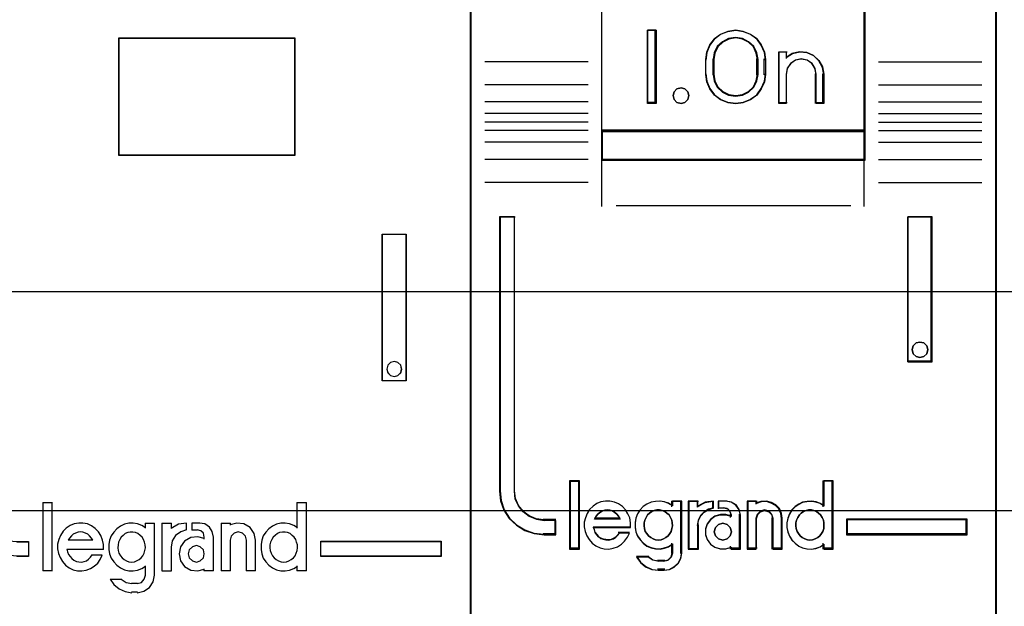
# Model space of a CAD drawing. Extents: x -631805 to -376315, y -40155 to 84873.
# Tile 110 of 256: x -614167 to -613830, y -31597 to -31396. Entities that reach past the tile are written whole.
import ezdxf

# ---------------------------------------------------------------- set-up
doc = ezdxf.new("R2010")
doc.units = 0
doc.header["$MEASUREMENT"] = 0
doc.layers.get('0').update_dxf_attribs({"color": 252})
doc.layers.add('30', color=7, linetype='Continuous')
doc.layers.add('45', color=8, linetype='Continuous')

# ---------------------------------------------------------------- blocks, each defined once
blk = doc.blocks.new('*U1038')
at = {"layer": '30', "color": 7}
blk.add_lwpolyline([(499.9802, -142.47767), (844.087401, -142.47767), (844.087401, -178.455247), (499.9802, -178.455247), (499.9802, -142.47767)], close=True, dxfattribs=at)
for points in [[(499.9802, -142.47767), (844.087401, -142.47767), (844.087401, -178.455247), (499.9802, -178.455247), (499.9802, -142.47767)], [(499.9802, -149.974543), (844.087401, -149.974543), (844.087401, -170.958374), (499.9802, -170.958374), (499.9802, -149.974543)]]:
    blk.add_lwpolyline(points, dxfattribs=at)
blk = doc.blocks.new('*U1040')
at = {"layer": '45', "color": 7}
for points in [[(590.990286, -118.986054), (609.012033, -118.986054), (609.012033, -118.986054), (609.012033, -202.015715), (609.012033, -202.015715), (590.990286, -202.015715), (590.990286, -202.015715), (590.990286, -118.986054), (590.990286, -118.986054)], [(596.986931, -162.28308), (603.002133, -162.28308), (603.002133, -166.300303), (596.986931, -166.300303), (596.986931, -162.28308)], [(596.992233, -162.288376), (602.996831, -162.288376), (602.996831, -166.295006), (596.992233, -166.295006), (596.992233, -162.288376)], [(591.989727, -168.996105), (592.493408, -168.996105), (592.493408, -178.507793), (592.522692, -178.765023), (592.628113, -179.004715), (592.780389, -179.215177), (592.991232, -179.367177), (593.231359, -179.472407), (593.489056, -179.501638), (593.893172, -179.501638), (593.893172, -180.004407), (593.489056, -180.004407), (593.161078, -179.963484), (592.838956, -179.858253), (592.557832, -179.671177), (592.311849, -179.425638), (592.136146, -179.139177), (592.030724, -178.835177), (591.989727, -178.507793), (591.989727, -168.996105)], [(605.995154, -168.990809), (606.806371, -168.990809), (606.806371, -168.990809), (606.806371, -174.006379), (606.806371, -174.006379), (605.995154, -174.006379), (605.995154, -174.006379), (605.995154, -168.990809), (605.995154, -168.990809)], [(606.000456, -168.996105), (606.798418, -168.996105), (606.798418, -174.001082), (606.000456, -174.001082), (606.000456, -168.996105)], [(606.652611, -173.602538), (606.623293, -173.473149), (606.523614, -173.384929), (606.406345, -173.349641), (606.277349, -173.384929), (606.183533, -173.473149), (606.154216, -173.602538), (606.183533, -173.726046), (606.277349, -173.820147), (606.406345, -173.855435), (606.523614, -173.820147), (606.623293, -173.726046), (606.652611, -173.602538)], [(597.421384, -180.203017), (597.516355, -180.191162), (597.593518, -180.161525), (597.676618, -180.120032), (597.747845, -180.054829), (597.807202, -179.983699), (597.848752, -179.900714), (597.87843, -179.811801), (597.896237, -179.711034), (597.890301, -179.616193), (597.866558, -179.521353), (597.830945, -179.43244), (597.783459, -179.355383), (597.718167, -179.29018), (597.635068, -179.230905), (597.551969, -179.19534), (597.462934, -179.183485), (597.373899, -179.183485), (597.2908, -179.19534), (597.201765, -179.230905), (597.130537, -179.29018), (597.065245, -179.355383), (597.01776, -179.43244), (596.97621, -179.521353), (596.958403, -179.616193), (596.952468, -179.711034), (596.964339, -179.811801), (596.988082, -179.900714), (597.041503, -179.983699), (597.094923, -180.054829), (597.172087, -180.120032), (597.243315, -180.161525), (597.33235, -180.191162), (597.421384, -180.203017)], [(602.626324, -180.203017), (602.715419, -180.191162), (602.798574, -180.161525), (602.881729, -180.120032), (602.953005, -180.054829), (603.012402, -179.983699), (603.04804, -179.900714), (603.083678, -179.811801), (603.089617, -179.711034), (603.089617, -179.616193), (603.065859, -179.521353), (603.03616, -179.43244), (602.976764, -179.355383), (602.911428, -179.29018), (602.840152, -179.230905), (602.756996, -179.19534), (602.667901, -179.183485), (602.578806, -179.183485), (602.483772, -179.19534), (602.406556, -179.230905), (602.32934, -179.29018), (602.264004, -179.355383), (602.216487, -179.43244), (602.174909, -179.521353), (602.151151, -179.616193), (602.151151, -179.711034), (602.15709, -179.811801), (602.192728, -179.900714), (602.234306, -179.983699), (602.299642, -180.054829), (602.364978, -180.120032), (602.448134, -180.161525), (602.537229, -180.191162), (602.626324, -180.203017)], [(599.908374, -179.920991), (599.878405, -179.782978), (599.77052, -179.680968), (599.638659, -179.638964), (599.500805, -179.680968), (599.39292, -179.782978), (599.356958, -179.920991), (599.39292, -180.059004), (599.500805, -180.161013), (599.638659, -180.203017), (599.77052, -180.161013), (599.878405, -180.059004), (599.908374, -179.920991)]]:
    blk.add_lwpolyline(points, close=True, dxfattribs=at)
at = {"layer": '45', "color": 59}
blk.add_lwpolyline([(590.995589, -118.99135), (609.00408, -118.99135), (609.00408, -202.010419), (590.995589, -202.010419), (590.995589, -118.99135)], close=True, dxfattribs=at)
at = {"layer": '45', "color": 1}
blk.add_lwpolyline([(593.492106, -179.506451), (593.898474, -179.506451), (593.898474, -179.506451), (593.898474, -180.009703), (593.898474, -180.009703), (593.492106, -180.009703)], dxfattribs=at)
at = {"layer": '45', "color": 255}
blk.add_lwpolyline([(606.657913, -173.602538), (606.627972, -173.470439), (606.526172, -173.380372), (606.406407, -173.344345), (606.274666, -173.380372), (606.178855, -173.470439), (606.148914, -173.602538), (606.178855, -173.728632), (606.274666, -173.824704), (606.406407, -173.860731), (606.526172, -173.824704), (606.627972, -173.728632), (606.657913, -173.602538)], close=True, dxfattribs=at)
at = {"layer": '45', "color": 7}
for points in [[(594.388915, -178.166601), (594.388915, -180.504905)], [(594.388915, -178.166601), (594.712342, -178.166601)], [(594.699087, -178.166601), (594.699087, -180.504905)], [(603.076362, -178.166601), (603.076362, -179.037837)], [(603.076362, -178.166601), (603.405091, -178.166601)], [(603.391836, -178.166601), (603.391836, -180.504905)], [(596.456724, -179.769047), (596.456724, -179.604215), (596.42131, -179.451156), (596.368189, -179.298098), (596.285557, -179.168587), (596.179315, -179.056736), (596.049465, -178.962547), (595.913712, -178.897791), (595.754349, -178.868357), (595.612694, -178.868357), (595.453332, -178.897791), (595.317578, -178.95666), (595.187728, -179.044963), (595.081486, -179.150926), (594.992952, -179.292211), (594.928026, -179.433496), (594.892612, -179.592441), (594.892612, -179.751386), (594.922124, -179.904445), (594.975245, -180.051616), (595.057877, -180.187014), (595.164118, -180.304751), (595.288067, -180.398941), (595.42382, -180.463697), (595.571378, -180.499018), (595.724838, -180.504905), (595.872395, -180.481357), (596.014051, -180.422489), (596.143902, -180.34596), (596.261948, -180.239996), (596.350482, -180.110485), (596.415408, -179.963313)], [(597.896237, -179.027302), (597.766111, -178.950773), (597.618241, -178.891904), (597.476285, -178.868357), (597.328415, -178.874244), (597.180544, -178.909565), (597.044504, -178.97432), (596.914378, -179.062623), (596.813826, -179.174474), (596.725104, -179.303985), (596.665956, -179.451156), (596.642296, -179.604215), (596.642296, -179.769047), (596.665956, -179.922105), (596.725104, -180.069277), (596.813826, -180.198788), (596.914378, -180.310638), (597.044504, -180.398941), (597.180544, -180.463697), (597.328415, -180.499018), (597.476285, -180.504905), (597.618241, -180.481357), (597.766111, -180.422489), (597.896237, -180.34596)], [(597.880331, -178.868357), (597.880331, -179.037837)], [(597.880331, -178.868357), (598.206408, -178.868357)], [(598.190502, -178.868357), (598.190502, -180.669089)], [(598.460908, -178.868357), (598.460908, -180.504905)], [(598.460908, -178.868357), (598.789636, -178.868357)], [(599.303937, -178.868357), (599.022174, -178.912227), (598.776381, -179.056374)], [(598.776381, -178.868357), (598.776381, -179.056374)], [(599.303937, -179.101393), (599.100109, -179.167302), (598.926255, -179.29912), (598.812351, -179.478872), (598.776381, -179.694575)], [(599.290682, -178.868357), (599.290682, -179.114633)], [(599.484208, -178.868357), (599.484208, -179.114633)], [(599.754613, -178.868357), (599.484208, -178.868357)], [(599.484208, -179.101393), (599.680384, -179.101393)], [(599.908374, -179.347669), (599.877445, -179.218374), (599.790844, -179.132177), (599.667129, -179.101393)], [(600.223847, -179.347669), (600.181629, -179.155944), (600.085131, -179.006159), (599.928323, -178.898314), (599.741358, -178.868357)], [(600.4863, -178.868357), (600.4863, -180.504905)], [(600.4863, -178.868357), (600.801773, -178.868357)], [(601.658058, -179.458891), (601.610412, -179.220291), (601.473429, -179.023447), (601.264978, -178.898182), (601.020792, -178.868357), (600.788518, -178.933972)], [(600.788518, -178.868357), (600.788518, -178.945153)], [(603.089617, -179.027302), (602.971457, -178.950773), (602.823756, -178.891904), (602.676056, -178.868357), (602.522447, -178.874244), (602.374747, -178.909565), (602.238862, -178.97432), (602.114793, -179.062623), (602.008449, -179.174474), (601.925737, -179.303985), (601.872564, -179.451156), (601.848932, -179.604215), (601.848932, -179.769047), (601.872564, -179.922105), (601.925737, -180.069277), (602.008449, -180.198788), (602.114793, -180.310638), (602.238862, -180.398941), (602.374747, -180.463697), (602.522447, -180.499018), (602.676056, -180.504905), (602.823756, -180.481357), (602.971457, -180.422489), (603.089617, -180.34596)], [(596.093532, -179.458891), (596.051943, -179.38587), (595.986588, -179.306764), (595.921233, -179.251998), (595.849937, -179.209403), (595.754876, -179.185063), (595.677639, -179.172892), (595.59446, -179.185063), (595.50534, -179.209403), (595.428103, -179.251998), (595.362748, -179.306764), (595.297394, -179.38587), (595.255804, -179.458891)], [(595.255804, -179.44565), (596.093532, -179.44565)], [(599.908374, -179.399455), (599.682578, -179.334429), (599.444899, -179.363986), (599.230988, -179.488128), (599.094322, -179.683207), (599.046787, -179.919667), (599.094322, -180.156127), (599.230988, -180.351206), (599.444899, -180.475347), (599.682578, -180.504905), (599.908374, -180.439878)], [(599.895118, -179.334429), (599.895118, -179.413873)], [(600.210592, -179.334429), (600.210592, -180.504905)], [(601.353188, -179.458891), (601.311139, -179.318934), (601.215024, -179.215488), (601.070853, -179.172892), (600.932689, -179.215488), (600.830568, -179.318934), (600.788518, -179.458891)], [(600.788518, -179.44565), (600.788518, -180.504905)], [(601.339933, -179.44565), (601.339933, -180.504905)], [(601.642151, -179.44565), (601.642151, -180.504905)], [(595.208086, -179.760779), (596.456724, -179.760779)], [(595.208086, -179.760779), (595.225898, -179.85165), (595.267462, -179.942521), (595.314962, -180.015217), (595.380276, -180.081856), (595.451527, -180.136379), (595.534653, -180.178785), (595.61778, -180.190901), (595.706844, -180.203017), (595.795908, -180.184843), (595.879034, -180.154553), (595.950285, -180.10003), (596.015599, -180.033392), (596.074975, -179.960695)], [(598.460908, -180.504905), (598.789636, -180.504905), (598.789636, -179.681335)], [(596.061719, -179.954093), (596.414307, -179.954093)], [(597.880331, -180.335424), (597.880331, -180.669089)], [(599.895118, -180.428109), (599.895118, -180.504905)], [(603.076362, -180.335424), (603.076362, -180.504905)], [(594.388915, -180.491664), (594.712342, -180.491664)], [(596.687364, -180.785607), (596.812626, -180.972181), (596.991571, -181.122643), (597.20034, -181.21292), (597.427003, -181.249031)], [(596.687364, -180.785607), (597.082369, -180.785607)], [(597.069113, -180.785607), (597.238959, -180.899592), (597.427003, -180.931255)], [(597.607274, -181.249031), (597.840936, -181.201097), (598.032659, -181.075271), (598.164469, -180.877543), (598.206408, -180.655849)], [(597.607274, -180.931255), (597.754829, -180.900654), (597.8532, -180.790492), (597.896237, -180.655849)], [(599.895118, -180.491664), (600.223847, -180.491664)], [(600.4863, -180.491664), (600.801773, -180.491664)], [(601.339933, -180.491664), (601.658058, -180.491664)], [(603.076362, -180.491664), (603.405091, -180.491664)], [(597.413748, -180.918014), (597.620529, -180.918014)], [(597.620529, -181.23579), (597.413748, -181.23579)]]:
    blk.add_lwpolyline(points, dxfattribs=at)
at = {"layer": '45', "color": 1}
for points in [[(603.890231, -179.493317), (608.004639, -179.493317), (608.004639, -179.493317), (608.004639, -180.009703), (608.004639, -180.009703), (603.890231, -180.009703), (603.890231, -180.009703), (603.890231, -179.493317), (603.890231, -179.493317)], [(603.895533, -179.498613), (607.999337, -179.498613), (607.999337, -180.004407), (603.895533, -180.004407), (603.895533, -179.498613)]]:
    blk.add_lwpolyline(points, close=True, dxfattribs=at)
blk = doc.blocks.new('*U1041')
at = {"layer": '45', "color": 7}
for points in [[(626.994014, -119.158183), (609.006731, -119.158183), (609.006731, -200.929979), (626.994014, -200.929979), (626.994014, -119.158183)], [(626.975457, -119.179368), (609.025288, -119.179368), (609.025288, -200.908794), (626.975457, -200.908794), (626.975457, -119.179368)], [(613.492285, -165.482028), (622.508461, -165.482028), (622.508461, -161.006678), (613.492285, -161.006678), (613.492285, -165.482028)], [(615.355964, -162.020914), (615.355964, -164.528699), (615.059048, -164.528699), (615.059048, -162.020914), (615.355964, -162.020914)], [(619.059543, -162.767677), (619.099227, -163.018456), (619.099227, -163.531158), (619.059543, -163.781937), (618.951827, -164.027142), (618.798757, -164.238911), (618.588995, -164.389378), (618.339548, -164.489689), (618.078762, -164.528699), (617.812307, -164.489689), (617.56286, -164.389378), (617.358767, -164.238911), (617.200028, -164.027142), (617.092312, -163.781937), (617.052627, -163.531158), (617.052627, -163.018456), (617.092312, -162.767677), (617.200028, -162.522471), (617.358767, -162.310703), (617.56286, -162.160236), (617.812307, -162.059924), (618.078762, -162.020914), (618.339548, -162.059924), (618.588995, -162.160236), (618.798757, -162.310703), (618.951827, -162.522471), (619.059543, -162.767677)], [(618.842077, -163.530832), (618.842077, -163.016429), (618.802134, -162.792776), (618.699424, -162.580306), (618.522533, -162.412566), (618.311406, -162.30633), (618.077455, -162.267191), (617.837797, -162.30633), (617.62667, -162.412566), (617.44978, -162.580306), (617.34707, -162.792776), (617.307127, -163.016429), (617.307127, -163.530832), (617.34707, -163.754485), (617.44978, -163.966955), (617.62667, -164.134695), (617.837797, -164.24093), (618.077455, -164.274478), (618.311406, -164.24093), (618.522533, -164.134695), (618.699424, -163.966955), (618.802134, -163.754485), (618.842077, -163.530832)], [(620.020054, -162.815902), (620.271124, -162.759744), (620.510781, -162.782207), (620.744733, -162.883291), (620.927329, -163.057378), (621.052864, -163.276392), (621.092807, -163.523484), (621.092807, -164.528699), (620.830325, -164.528699), (620.830325, -163.523484), (620.790382, -163.321317), (620.687671, -163.158461), (620.522194, -163.046147), (620.316773, -163.006837), (620.122764, -163.046147), (619.962992, -163.158461), (619.843164, -163.321317), (619.808927, -163.523484), (619.808927, -164.528699), (619.557857, -164.528699), (619.557857, -162.759744), (619.808927, -162.759744), (619.808927, -162.950679), (620.020054, -162.815902)], [(616.441298, -164.124535), (616.477352, -164.255294), (616.441298, -164.386053), (616.345154, -164.487094), (616.212956, -164.528699), (616.068739, -164.487094), (615.978604, -164.386053), (615.936541, -164.255294), (615.978604, -164.124535), (616.068739, -164.023494), (616.212956, -163.993776), (616.345154, -164.023494), (616.441298, -164.124535)], [(622.508461, -165.439658), (613.492285, -165.439658), (613.492285, -166.467135), (622.508461, -166.467135), (622.508461, -165.439658)], [(611.933476, -179.268225), (611.933476, -178.778737), (611.531009, -178.778737), (611.258919, -178.740238), (611.020841, -178.63574), (610.811105, -178.487243), (610.646717, -178.283748), (610.539015, -178.041754), (610.510672, -177.77776), (610.510672, -168.394978), (610.006172, -168.394978), (610.006172, -177.77776), (610.040183, -178.113252), (610.147885, -178.432245), (610.329279, -178.712738), (610.578694, -178.943733), (610.86779, -179.119729), (611.185228, -179.229726), (611.531009, -179.268225), (611.933476, -179.268225)], [(623.961229, -168.394978), (623.961229, -173.360233), (624.801607, -173.360233), (624.801607, -168.394978), (623.961229, -168.394978)], [(624.614396, -172.809774), (624.650498, -172.939886), (624.614396, -173.081826), (624.518125, -173.170539), (624.379735, -173.211938), (624.247362, -173.170539), (624.15109, -173.081826), (624.114989, -172.939886), (624.15109, -172.809774), (624.247362, -172.709233), (624.379735, -172.679663), (624.518125, -172.709233), (624.614396, -172.809774)], [(612.720833, -179.742242), (612.720833, -177.448956), (612.413313, -177.448956), (612.413313, -179.742242), (612.720833, -179.742242)], [(625.994574, -178.738598), (621.86691, -178.738598), (621.86691, -179.268225), (625.994574, -179.268225), (625.994574, -178.738598)]]:
    blk.add_lwpolyline(points, close=True, dxfattribs=at)
at = {"layer": '45', "color": 139}
for points in [[(626.994014, -119.158183), (609.006731, -119.158183), (609.006731, -200.929979), (626.994014, -200.929979), (626.994014, -119.158183)], [(616.477352, -164.255294), (616.441298, -164.124535), (616.345154, -164.023494), (616.212956, -163.993776), (616.068739, -164.023494), (615.978604, -164.124535), (615.936541, -164.255294), (615.978604, -164.386053), (616.068739, -164.487094), (616.212956, -164.528699), (616.345154, -164.487094), (616.441298, -164.386053), (616.477352, -164.255294)], [(624.650498, -172.939886), (624.614396, -172.809774), (624.518125, -172.709233), (624.379735, -172.679663), (624.247362, -172.709233), (624.15109, -172.809774), (624.114989, -172.939886), (624.15109, -173.081826), (624.247362, -173.170539), (624.379735, -173.211938), (624.518125, -173.170539), (624.614396, -173.081826), (624.650498, -172.939886)], [(615.428378, -179.453595), (615.526829, -179.442183), (615.613698, -179.413653), (615.694776, -179.368006), (615.764271, -179.310947), (615.827975, -179.231064), (615.868513, -179.156887), (615.89747, -179.059886), (615.920635, -178.962885), (615.909052, -178.865884), (615.891678, -178.768883), (615.85114, -178.683294), (615.799018, -178.592), (615.729523, -178.529234), (615.654237, -178.477881), (615.567368, -178.437939), (615.474708, -178.420822), (615.387839, -178.420822), (615.289388, -178.437939), (615.214102, -178.477881), (615.133024, -178.529234), (615.063529, -178.592), (615.017199, -178.683294), (614.97666, -178.768883), (614.947704, -178.865884), (614.947704, -178.962885), (614.959287, -179.059886), (614.988243, -179.156887), (615.034573, -179.231064), (615.092485, -179.310947), (615.173563, -179.368006), (615.254641, -179.413653), (615.341509, -179.442183), (615.428378, -179.453595)], [(620.616946, -179.453595), (620.7097, -179.442183), (620.796657, -179.413653), (620.883615, -179.368006), (620.95318, -179.310947), (621.011152, -179.231064), (621.063326, -179.156887), (621.092312, -179.059886), (621.098109, -178.962885), (621.098109, -178.865884), (621.080718, -178.768883), (621.040138, -178.683294), (620.982166, -178.592), (620.9126, -178.529234), (620.843035, -178.477881), (620.756077, -178.437939), (620.66912, -178.420822), (620.570569, -178.420822), (620.483612, -178.437939), (620.396654, -178.477881), (620.315494, -178.529234), (620.257523, -178.592), (620.199551, -178.683294), (620.158971, -178.768883), (620.135783, -178.865884), (620.135783, -178.962885), (620.147377, -179.059886), (620.176363, -179.156887), (620.228537, -179.231064), (620.286509, -179.310947), (620.356074, -179.368006), (620.443032, -179.413653), (620.529989, -179.442183), (620.616946, -179.453595)], [(617.932771, -179.164948), (617.890923, -179.02357), (617.783312, -178.917536), (617.639832, -178.876301), (617.496351, -178.917536), (617.388741, -179.02357), (617.346892, -179.164948), (617.388741, -179.306326), (617.496351, -179.41236), (617.639832, -179.453595), (617.783312, -179.41236), (617.890923, -179.306326), (617.932771, -179.164948)]]:
    blk.add_lwpolyline(points, close=True, dxfattribs=at)
for points in [[(613.492285, -155.318482), (613.492285, -166.467135)], [(622.466044, -155.318482), (622.466044, -166.467135)], [(615.355964, -162.020914), (615.059048, -162.020914)], [(615.059048, -162.020914), (615.059048, -164.528699)], [(615.313547, -162.020914), (615.313547, -164.528699)], [(619.099227, -163.043095), (619.059543, -162.786122), (618.951827, -162.53486), (618.798757, -162.317861), (618.588995, -162.163677), (618.339548, -162.060888), (618.078762, -162.020914), (617.812307, -162.060888), (617.56286, -162.163677), (617.358767, -162.317861), (617.200028, -162.53486), (617.092312, -162.786122), (617.052627, -163.043095)], [(618.842077, -163.043095), (618.802134, -162.811482), (618.699424, -162.591449), (618.522533, -162.41774), (618.311406, -162.307723), (618.077455, -162.267191), (617.837797, -162.307723), (617.62667, -162.41774), (617.44978, -162.591449), (617.34707, -162.811482), (617.307127, -163.043095)], [(619.557857, -162.759744), (619.841518, -162.759744)], [(619.557857, -162.759744), (619.557857, -164.528699)], [(619.801752, -162.759744), (619.801752, -162.987484)], [(621.092807, -163.546241), (621.052641, -163.291786), (620.926404, -163.066247), (620.742788, -162.886972), (620.507529, -162.782877), (620.266532, -162.759744), (620.014059, -162.817575), (619.801752, -162.956369)], [(613.033656, -163.096058), (609.505126, -163.096058)], [(617.052627, -163.546241), (617.052627, -163.003373)], [(617.307127, -163.546241), (617.307127, -163.003373)], [(618.802311, -163.546241), (618.802311, -163.003373)], [(619.056811, -163.546241), (619.056811, -163.003373)], [(620.835656, -163.546241), (620.795224, -163.333814), (620.691256, -163.162693), (620.523752, -163.044678), (620.315816, -163.003373), (620.119432, -163.044678), (619.957704, -163.162693), (619.836408, -163.333814), (619.801752, -163.546241)], [(622.96709, -163.096058), (626.49562, -163.096058)], [(617.052627, -163.506519), (617.092312, -163.763492), (617.200028, -164.014754), (617.358767, -164.231753), (617.56286, -164.385937), (617.812307, -164.488726), (618.078762, -164.528699), (618.339548, -164.488726), (618.588995, -164.385937), (618.798757, -164.231753), (618.951827, -164.014754), (619.059543, -163.763492), (619.099227, -163.506519)], [(617.307127, -163.506519), (617.34707, -163.737484), (617.44978, -163.956901), (617.62667, -164.130125), (617.837797, -164.239834), (618.077455, -164.274478), (618.311406, -164.239834), (618.522533, -164.130125), (618.699424, -163.956901), (618.802134, -163.737484), (618.842077, -163.506519)], [(619.801752, -163.506519), (619.801752, -164.528699)], [(620.795891, -163.506519), (620.795891, -164.528699)], [(621.05039, -163.506519), (621.05039, -164.528699)], [(613.033656, -163.885202), (609.505126, -163.885202)], [(622.96709, -163.885202), (626.49562, -163.885202)], [(613.033656, -164.47044), (609.505126, -164.47044)], [(615.355964, -164.486329), (615.059048, -164.486329)], [(619.557857, -164.486329), (619.841518, -164.486329)], [(620.795891, -164.486329), (621.092807, -164.486329)], [(622.96709, -164.47044), (626.49562, -164.47044)], [(613.033656, -164.870309), (609.505126, -164.870309)], [(622.96709, -164.870309), (626.49562, -164.870309)], [(613.033656, -165.1669), (609.505126, -165.1669)], [(622.96709, -165.1669), (626.49562, -165.1669)], [(613.033656, -165.450251), (609.505126, -165.450251)], [(613.492285, -165.439658), (622.508461, -165.439658)], [(622.96709, -165.450251), (626.49562, -165.450251)], [(613.033656, -165.852767), (609.505126, -165.852767)], [(622.96709, -165.852767), (626.49562, -165.852767)], [(613.033656, -166.443302), (609.505126, -166.443302)], [(613.492285, -166.427413), (622.508461, -166.427413)], [(613.492285, -166.427413), (613.492285, -168.050721)], [(622.466044, -166.427413), (622.466044, -168.050721)], [(622.96709, -166.443302), (626.49562, -166.443302)], [(613.033656, -167.22715), (609.505126, -167.22715)], [(622.96709, -167.22715), (626.49562, -167.22715)], [(613.988029, -168.010998), (622.012717, -168.010998)], [(610.006172, -168.394978), (610.006172, -177.782621)], [(610.006172, -168.394978), (610.541681, -168.394978)], [(610.499265, -168.394978), (610.499265, -177.782621)], [(623.961229, -173.360233), (623.961229, -168.394978)], [(623.961229, -168.394978), (624.801607, -168.394978)], [(624.759191, -173.360233), (624.759191, -168.394978)], [(623.961229, -173.320511), (624.801607, -173.320511)], [(612.394756, -177.430419), (612.394756, -179.760779)], [(612.394756, -177.430419), (612.739391, -177.430419)], [(612.699625, -177.430419), (612.699625, -179.760779)], [(621.055692, -177.430419), (621.055692, -178.314896)], [(621.055692, -177.430419), (621.40828, -177.430419)], [(621.368515, -177.430419), (621.368515, -179.760779)], [(610.006172, -177.742899), (610.040409, -178.086238), (610.148825, -178.412692), (610.331422, -178.699746), (610.582492, -178.936143), (610.873504, -179.116255), (611.193048, -179.228826), (611.541122, -179.268225)], [(610.499265, -177.742899), (610.528205, -178.016675), (610.638179, -178.267637), (610.806034, -178.478673), (611.020193, -178.632673), (611.263293, -178.741042), (611.541122, -178.780968)], [(614.483773, -179.019915), (614.483773, -178.85715), (614.45526, -178.694384), (614.392531, -178.554069), (614.306992, -178.419367), (614.204346, -178.307115), (614.067484, -178.2117), (613.930622, -178.155574), (613.776652, -178.116286), (613.622682, -178.116286), (613.468712, -178.144349), (613.326147, -178.200475), (613.20069, -178.295889), (613.080936, -178.402529), (612.995397, -178.537231), (612.938371, -178.688771), (612.898453, -178.840312), (612.898453, -179.003077), (612.926966, -179.154618), (612.983992, -179.306158), (613.063828, -179.435248), (613.166475, -179.553112), (613.291932, -179.648527), (613.440199, -179.715878), (613.582764, -179.749553), (613.736734, -179.760779), (613.890703, -179.732716), (614.038971, -179.67659), (614.17013, -179.592401), (614.27848, -179.485761), (614.375424, -179.351059), (614.443855, -179.210744)], [(614.123232, -178.730654), (614.076545, -178.635807), (614.018187, -178.55993), (613.948157, -178.509345), (613.866455, -178.452437), (613.778917, -178.433468), (613.69138, -178.420822), (613.603842, -178.433468), (613.52214, -178.452437), (613.434603, -178.509345), (613.364573, -178.55993), (613.306214, -178.635807), (613.253692, -178.730654)], [(615.920635, -178.279052), (615.783159, -178.194862), (615.639956, -178.144349), (615.491025, -178.116286), (615.336365, -178.127511), (615.193162, -178.155574), (615.04423, -178.222925), (614.918211, -178.307115), (614.815105, -178.419367), (614.723455, -178.554069), (614.666174, -178.705609), (614.637533, -178.85715), (614.637533, -179.019915), (614.666174, -179.171455), (614.723455, -179.31177), (614.815105, -179.446473), (614.918211, -179.558725), (615.04423, -179.654139), (615.193162, -179.715878), (615.336365, -179.749553), (615.491025, -179.760779), (615.639956, -179.732716), (615.783159, -179.67659), (615.920635, -179.592401)], [(615.880869, -178.116286), (615.880869, -178.314896)], [(615.880869, -178.116286), (616.233457, -178.116286)], [(616.19104, -178.116286), (616.19104, -179.909074)], [(616.453493, -178.116286), (616.453493, -179.760779)], [(616.453493, -178.116286), (616.80343, -178.116286)], [(617.320382, -178.116286), (617.027058, -178.163525), (616.763664, -178.325489)], [(616.763664, -178.116286), (616.763664, -178.325489)], [(617.320382, -178.344026), (617.146782, -178.396963), (616.997126, -178.485192), (616.871416, -178.614594), (616.793595, -178.78517), (616.763664, -178.955745)], [(617.280616, -178.116286), (617.280616, -178.386396)], [(617.474142, -178.116286), (617.474142, -178.386396)], [(617.771058, -178.116286), (617.474142, -178.116286)], [(617.474142, -178.344026), (617.69948, -178.344026)], [(617.932771, -178.611487), (617.88682, -178.481018), (617.788353, -178.376643), (617.657064, -178.344026)], [(618.242943, -178.611487), (618.200807, -178.420566), (618.086438, -178.259477), (617.923914, -178.15805), (617.731293, -178.116286)], [(618.473583, -178.116286), (618.473583, -179.760779)], [(618.473583, -178.116286), (618.815567, -178.116286)], [(619.6692, -178.730654), (619.640108, -178.55512), (619.570286, -178.385438), (619.453916, -178.256713), (619.296816, -178.168946), (619.128079, -178.116286), (618.941887, -178.127988), (618.77315, -178.186499)], [(618.77315, -178.116286), (618.77315, -178.222211)], [(619.359029, -178.730654), (619.317181, -178.572576), (619.221527, -178.465083), (619.06609, -178.420822), (618.922609, -178.465083), (618.814998, -178.572576), (618.77315, -178.730654)], [(621.098109, -178.279052), (620.971699, -178.194862), (620.828051, -178.144349), (620.672912, -178.116286), (620.517772, -178.127511), (620.368378, -178.155574), (620.236222, -178.222925), (620.109812, -178.307115), (620.00064, -178.419367), (619.914451, -178.554069), (619.856992, -178.705609), (619.828263, -178.85715), (619.828263, -179.019915), (619.856992, -179.171455), (619.914451, -179.31177), (620.00064, -179.446473), (620.109812, -179.558725), (620.236222, -179.654139), (620.368378, -179.715878), (620.517772, -179.749553), (620.672912, -179.760779), (620.828051, -179.732716), (620.971699, -179.67659), (621.098109, -179.592401)], [(611.498706, -178.738598), (611.933476, -178.738598)], [(611.89371, -178.738598), (611.89371, -179.268225)], [(611.89371, -178.738598), (611.89371, -179.268225)], [(613.253692, -178.690932), (614.123232, -178.690932)], [(617.932771, -178.636529), (617.746362, -178.57971), (617.559952, -178.57971), (617.367717, -178.636529), (617.222084, -178.744486), (617.105578, -178.897898), (617.047325, -179.068355), (617.047325, -179.261541), (617.105578, -179.431998), (617.222084, -179.591092), (617.367717, -179.693367), (617.559952, -179.750186), (617.746362, -179.750186), (617.932771, -179.693367)], [(617.890355, -178.569117), (617.890355, -178.675043)], [(618.203177, -178.569117), (618.203177, -179.760779)], [(618.77315, -178.690932), (618.77315, -179.760779)], [(619.319264, -178.690932), (619.319264, -179.760779)], [(619.629435, -178.690932), (619.629435, -179.760779)], [(621.86691, -178.738598), (625.994574, -178.738598)], [(621.86691, -178.738598), (621.86691, -179.268225)], [(625.954808, -179.268225), (625.954808, -178.738598)], [(613.208624, -178.998115), (614.483773, -178.998115)], [(613.208624, -178.998115), (613.237717, -179.088013), (613.266809, -179.17791), (613.324994, -179.261814), (613.383179, -179.333732), (613.464639, -179.393663), (613.551916, -179.423629), (613.639194, -179.441608), (613.73229, -179.453595), (613.819568, -179.435615), (613.895208, -179.40565), (613.976667, -179.351711), (614.046489, -179.279793), (614.104675, -179.201882)], [(616.453493, -179.760779), (616.80343, -179.760779), (616.80343, -178.916023)], [(611.498706, -179.228503), (611.933476, -179.228503)], [(614.064909, -179.183485), (614.444007, -179.183485)], [(621.86691, -179.228503), (625.994574, -179.228503)], [(612.394756, -179.721057), (612.739391, -179.721057)], [(615.880869, -179.556872), (615.880869, -179.909074)], [(617.890355, -179.654853), (617.890355, -179.760779)], [(617.890355, -179.721057), (618.242943, -179.721057)], [(618.473583, -179.721057), (618.815567, -179.721057)], [(619.319264, -179.721057), (619.6692, -179.721057)], [(621.055692, -179.556872), (621.055692, -179.760779)], [(621.055692, -179.721057), (621.40828, -179.721057)], [(614.687903, -180.004407), (614.822514, -180.202124), (615.003947, -180.351909), (615.220496, -180.453763), (615.44875, -180.48372)], [(614.687903, -180.004407), (615.112068, -180.004407)], [(615.069652, -180.004407), (615.249879, -180.126332), (615.44875, -180.176536)], [(615.607812, -180.48372), (615.798485, -180.454464), (615.965323, -180.366697), (616.108328, -180.237973), (616.197706, -180.056588), (616.233457, -179.869352)], [(615.607812, -180.176536), (615.754647, -180.132653), (615.875946, -180.026079), (615.920635, -179.869352)], [(615.408985, -180.136814), (615.650229, -180.136814)], [(615.650229, -180.443998), (615.408985, -180.443998)]]:
    blk.add_lwpolyline(points, dxfattribs=at)
at = {"layer": '45', "color": 59}
for points in [[(613.492285, -165.482028), (622.508461, -165.482028), (622.508461, -161.006678), (613.492285, -161.006678), (613.492285, -165.482028)], [(615.355964, -162.020914), (615.355964, -164.528699), (615.059048, -164.528699), (615.059048, -162.020914), (615.355964, -162.020914)], [(619.059543, -162.767677), (619.099227, -163.018456), (619.099227, -163.531158), (619.059543, -163.781937), (618.951827, -164.027142), (618.798757, -164.238911), (618.588995, -164.389378), (618.339548, -164.489689), (618.078762, -164.528699), (617.812307, -164.489689), (617.56286, -164.389378), (617.358767, -164.238911), (617.200028, -164.027142), (617.092312, -163.781937), (617.052627, -163.531158), (617.052627, -163.018456), (617.092312, -162.767677), (617.200028, -162.522471), (617.358767, -162.310703), (617.56286, -162.160236), (617.812307, -162.059924), (618.078762, -162.020914), (618.339548, -162.059924), (618.588995, -162.160236), (618.798757, -162.310703), (618.951827, -162.522471), (619.059543, -162.767677)], [(618.842077, -163.530832), (618.842077, -163.016429), (618.802134, -162.792776), (618.699424, -162.580306), (618.522533, -162.412566), (618.311406, -162.30633), (618.077455, -162.267191), (617.837797, -162.30633), (617.62667, -162.412566), (617.44978, -162.580306), (617.34707, -162.792776), (617.307127, -163.016429), (617.307127, -163.530832), (617.34707, -163.754485), (617.44978, -163.966955), (617.62667, -164.134695), (617.837797, -164.24093), (618.077455, -164.274478), (618.311406, -164.24093), (618.522533, -164.134695), (618.699424, -163.966955), (618.802134, -163.754485), (618.842077, -163.530832)], [(618.82352, -163.52603), (618.82352, -163.021128), (618.784612, -162.801606), (618.684562, -162.593059), (618.512254, -162.428418), (618.306597, -162.324145), (618.078706, -162.285728), (617.845258, -162.324145), (617.6396, -162.428418), (617.467293, -162.593059), (617.367243, -162.801606), (617.328335, -163.021128), (617.328335, -163.52603), (617.367243, -163.745552), (617.467293, -163.954098), (617.6396, -164.11874), (617.845258, -164.223013), (618.078706, -164.255941), (618.306597, -164.223013), (618.512254, -164.11874), (618.684562, -163.954098), (618.784612, -163.745552), (618.82352, -163.52603)], [(620.020054, -162.815902), (620.271124, -162.759744), (620.510781, -162.782207), (620.744733, -162.883291), (620.927329, -163.057378), (621.052864, -163.276392), (621.092807, -163.523484), (621.092807, -164.528699), (620.830325, -164.528699), (620.830325, -163.523484), (620.790382, -163.321317), (620.687671, -163.158461), (620.522194, -163.046147), (620.316773, -163.006837), (620.122764, -163.046147), (619.962992, -163.158461), (619.843164, -163.321317), (619.808927, -163.523484), (619.808927, -164.528699), (619.557857, -164.528699), (619.557857, -162.759744), (619.808927, -162.759744), (619.808927, -162.950679), (620.020054, -162.815902)], [(616.441298, -164.124535), (616.477352, -164.255294), (616.441298, -164.386053), (616.345154, -164.487094), (616.212956, -164.528699), (616.068739, -164.487094), (615.978604, -164.386053), (615.936541, -164.255294), (615.978604, -164.124535), (616.068739, -164.023494), (616.212956, -163.993776), (616.345154, -164.023494), (616.441298, -164.124535)], [(622.508461, -165.439658), (613.492285, -165.439658), (613.492285, -166.467135), (622.508461, -166.467135), (622.508461, -165.439658)], [(622.487252, -165.460843), (613.513493, -165.460843), (613.513493, -166.448598), (622.487252, -166.448598), (622.487252, -165.460843)], [(623.961229, -168.394978), (623.961229, -173.360233), (624.801607, -173.360233), (624.801607, -168.394978), (623.961229, -168.394978)], [(624.614396, -172.809774), (624.650498, -172.939886), (624.614396, -173.081826), (624.518125, -173.170539), (624.379735, -173.211938), (624.247362, -173.170539), (624.15109, -173.081826), (624.114989, -172.939886), (624.15109, -172.809774), (624.247362, -172.709233), (624.379735, -172.679663), (624.518125, -172.709233), (624.614396, -172.809774)], [(612.739391, -179.760779), (612.739391, -177.430419), (612.394756, -177.430419), (612.394756, -179.760779), (612.739391, -179.760779)], [(619.828263, -178.8632), (619.828263, -179.024875), (619.856783, -179.175401), (619.913823, -179.314777), (619.999384, -179.448577), (620.10776, -179.560078), (620.233249, -179.654853), (620.364442, -179.716178), (620.512747, -179.749629), (620.666756, -179.760779), (620.820765, -179.732903), (620.963366, -179.677153), (621.088854, -179.593528), (621.088854, -179.760779), (621.40828, -179.760779), (621.40828, -177.430419), (621.088854, -177.430419), (621.088854, -178.288972), (620.963366, -178.205347), (620.820765, -178.155172), (620.666756, -178.127297), (620.512747, -178.138447), (620.364442, -178.166322), (620.233249, -178.233222), (620.10776, -178.316848), (619.999384, -178.428348), (619.913823, -178.562149), (619.856783, -178.712674), (619.828263, -178.8632)], [(612.898453, -179.003077), (612.926966, -179.154618), (612.983992, -179.306158), (613.063828, -179.435248), (613.166475, -179.553112), (613.291932, -179.648527), (613.440199, -179.715878), (613.582764, -179.749553), (613.736734, -179.760779), (613.890703, -179.732716), (614.038971, -179.67659), (614.17013, -179.592401), (614.27848, -179.485761), (614.375424, -179.351059), (614.443855, -179.210744), (614.095997, -179.210744), (614.038971, -179.283707), (613.97054, -179.351059), (613.890703, -179.401572), (613.81657, -179.429635), (613.731031, -179.446473), (613.63979, -179.435248), (613.554251, -179.41841), (613.468712, -179.390347), (613.388876, -179.334221), (613.33185, -179.26687), (613.274824, -179.188293), (613.246311, -179.104104), (613.217798, -179.019915), (614.483773, -179.019915), (614.483773, -178.85715), (614.45526, -178.694384), (614.392531, -178.554069), (614.306992, -178.419367), (614.204346, -178.307115), (614.067484, -178.2117), (613.930622, -178.155574), (613.776652, -178.116286), (613.622682, -178.116286), (613.468712, -178.144349), (613.326147, -178.200475), (613.20069, -178.295889), (613.080936, -178.402529), (612.995397, -178.537231), (612.938371, -178.688771), (612.898453, -178.840312), (612.898453, -179.003077)], [(614.076545, -178.635807), (614.123232, -178.730654), (613.253692, -178.730654), (613.306214, -178.635807), (613.364573, -178.55993), (613.434603, -178.509345), (613.52214, -178.452437), (613.603842, -178.433468), (613.69138, -178.420822), (613.778917, -178.433468), (613.866455, -178.452437), (613.948157, -178.509345), (614.018187, -178.55993), (614.076545, -178.635807)], [(614.123232, -178.730654), (613.253692, -178.730654), (613.306214, -178.635807), (613.364573, -178.55993), (613.434603, -178.509345), (613.52214, -178.452437), (613.603842, -178.433468), (613.69138, -178.420822), (613.778917, -178.433468), (613.866455, -178.452437), (613.948157, -178.509345), (614.018187, -178.55993), (614.076545, -178.635807), (614.123232, -178.730654)], [(614.723029, -178.55078), (614.666032, -178.701181), (614.637533, -178.851583), (614.637533, -179.013126), (614.666032, -179.163527), (614.723029, -179.302788), (614.814224, -179.436478), (614.91682, -179.547887), (615.042214, -179.642584), (615.190407, -179.703859), (615.3329, -179.737282), (615.486792, -179.748423), (615.634985, -179.720571), (615.777479, -179.664866), (615.914272, -179.58131), (615.914272, -179.898824), (615.874374, -180.038085), (615.766079, -180.132783), (615.634985, -180.171776), (615.429795, -180.171776), (615.247404, -180.132783), (615.082112, -180.038085), (614.68883, -180.038085), (614.819924, -180.221909), (614.996616, -180.36117), (615.207506, -180.455868), (615.429795, -180.48372), (615.634985, -180.48372), (615.817377, -180.455868), (615.976969, -180.372311), (616.113763, -180.249762), (616.199259, -180.077078), (616.233457, -179.898824), (616.233457, -178.116286), (615.914272, -178.116286), (615.914272, -178.277829), (615.777479, -178.194272), (615.634985, -178.144138), (615.486792, -178.116286), (615.3329, -178.127427), (615.190407, -178.155279), (615.042214, -178.222124), (614.91682, -178.305681), (614.814224, -178.417089), (614.723029, -178.55078)], [(615.827975, -179.231064), (615.764271, -179.310947), (615.694776, -179.368006), (615.613698, -179.413653), (615.526829, -179.442183), (615.428378, -179.453595), (615.341509, -179.442183), (615.254641, -179.413653), (615.173563, -179.368006), (615.092485, -179.310947), (615.034573, -179.231064), (614.988243, -179.156887), (614.959287, -179.059886), (614.947704, -178.962885), (614.947704, -178.865884), (614.97666, -178.768883), (615.017199, -178.683294), (615.063529, -178.592), (615.133024, -178.529234), (615.214102, -178.477881), (615.289388, -178.437939), (615.387839, -178.420822), (615.474708, -178.420822), (615.567368, -178.437939), (615.654237, -178.477881), (615.729523, -178.529234), (615.799018, -178.592), (615.85114, -178.683294), (615.891678, -178.768883), (615.909052, -178.865884), (615.920635, -178.962885), (615.89747, -179.059886), (615.868513, -179.156887), (615.827975, -179.231064)], [(615.017199, -178.683294), (615.063529, -178.592), (615.133024, -178.529234), (615.214102, -178.477881), (615.289388, -178.437939), (615.387839, -178.420822), (615.474708, -178.420822), (615.567368, -178.437939), (615.654237, -178.477881), (615.729523, -178.529234), (615.799018, -178.592), (615.85114, -178.683294), (615.891678, -178.768883), (615.909052, -178.865884), (615.920635, -178.962885), (615.89747, -179.059886), (615.868513, -179.156887), (615.827975, -179.231064), (615.764271, -179.310947), (615.694776, -179.368006), (615.613698, -179.413653), (615.526829, -179.442183), (615.428378, -179.453595), (615.341509, -179.442183), (615.254641, -179.413653), (615.173563, -179.368006), (615.092485, -179.310947), (615.034573, -179.231064), (614.988243, -179.156887), (614.959287, -179.059886), (614.947704, -178.962885), (614.947704, -178.865884), (614.97666, -178.768883), (615.017199, -178.683294)], [(616.453493, -178.116286), (616.453493, -179.760779), (616.779304, -179.760779), (616.779304, -178.935726), (616.808394, -178.772961), (616.884028, -178.610195), (617.006207, -178.486718), (617.151659, -178.402529), (617.320382, -178.352015), (617.320382, -178.116286), (617.035298, -178.155574), (616.779304, -178.290277), (616.779304, -178.116286), (616.453493, -178.116286)], [(616.47205, -178.134823), (616.47205, -179.742242), (616.783912, -179.742242), (616.783912, -178.935789), (616.811757, -178.776693), (616.884153, -178.617597), (617.001101, -178.496904), (617.140325, -178.414613), (617.301825, -178.365238), (617.301825, -178.134823), (617.028946, -178.173225), (616.783912, -178.304891), (616.783912, -178.134823), (616.47205, -178.134823)], [(617.104807, -178.907663), (617.047325, -179.076041), (617.047325, -179.26687), (617.104807, -179.435248), (617.21977, -179.592401), (617.363474, -179.693427), (617.553163, -179.749553), (617.737104, -179.749553), (617.921046, -179.693427), (617.921046, -179.760779), (618.242943, -179.760779), (618.242943, -178.582132), (618.202706, -178.402529), (618.09349, -178.250988), (617.93829, -178.155574), (617.754349, -178.116286), (617.489934, -178.116286), (617.489934, -178.352015), (617.679623, -178.352015), (617.794586, -178.380078), (617.880809, -178.46988), (617.921046, -178.582132), (617.921046, -178.649483), (617.737104, -178.593357), (617.553163, -178.593357), (617.363474, -178.649483), (617.21977, -178.756123), (617.104807, -178.907663)], [(618.473583, -178.116286), (618.473583, -179.760779), (618.783984, -179.760779), (618.783984, -178.705609), (618.824221, -178.565294), (618.927688, -178.46988), (619.065643, -178.430592), (619.215096, -178.46988), (619.307066, -178.565294), (619.347303, -178.705609), (619.347303, -179.760779), (619.6692, -179.760779), (619.6692, -178.705609), (619.64046, -178.537231), (619.571482, -178.374466), (619.456518, -178.250988), (619.301318, -178.166799), (619.134621, -178.116286), (618.95068, -178.127511), (618.783984, -178.183637), (618.783984, -178.116286), (618.473583, -178.116286)], [(618.49214, -178.134823), (618.49214, -179.742242), (618.792905, -179.742242), (618.792905, -178.71086), (618.831893, -178.573709), (618.932148, -178.480445), (619.065822, -178.442043), (619.210635, -178.480445), (619.29975, -178.573709), (619.338738, -178.71086), (619.338738, -179.742242), (619.650643, -179.742242), (619.650643, -178.71086), (619.622794, -178.546278), (619.555958, -178.387182), (619.444563, -178.266489), (619.294181, -178.184198), (619.132659, -178.134823), (618.954427, -178.145795), (618.792905, -178.200656), (618.792905, -178.134823), (618.49214, -178.134823)], [(620.756077, -178.437939), (620.843035, -178.477881), (620.9126, -178.529234), (620.982166, -178.592), (621.040138, -178.683294), (621.080718, -178.768883), (621.098109, -178.865884), (621.098109, -178.962885), (621.092312, -179.059886), (621.063326, -179.156887), (621.011152, -179.231064), (620.95318, -179.310947), (620.883615, -179.368006), (620.796657, -179.413653), (620.7097, -179.442183), (620.616946, -179.453595), (620.529989, -179.442183), (620.443032, -179.413653), (620.356074, -179.368006), (620.286509, -179.310947), (620.228537, -179.231064), (620.176363, -179.156887), (620.147377, -179.059886), (620.135783, -178.962885), (620.135783, -178.865884), (620.158971, -178.768883), (620.199551, -178.683294), (620.257523, -178.592), (620.315494, -178.529234), (620.396654, -178.477881), (620.483612, -178.437939), (620.570569, -178.420822), (620.66912, -178.420822), (620.756077, -178.437939)], [(620.158971, -178.768883), (620.199551, -178.683294), (620.257523, -178.592), (620.315494, -178.529234), (620.396654, -178.477881), (620.483612, -178.437939), (620.570569, -178.420822), (620.66912, -178.420822), (620.756077, -178.437939), (620.843035, -178.477881), (620.9126, -178.529234), (620.982166, -178.592), (621.040138, -178.683294), (621.080718, -178.768883), (621.098109, -178.865884), (621.098109, -178.962885), (621.092312, -179.059886), (621.063326, -179.156887), (621.011152, -179.231064), (620.95318, -179.310947), (620.883615, -179.368006), (620.796657, -179.413653), (620.7097, -179.442183), (620.616946, -179.453595), (620.529989, -179.442183), (620.443032, -179.413653), (620.356074, -179.368006), (620.286509, -179.310947), (620.228537, -179.231064), (620.176363, -179.156887), (620.147377, -179.059886), (620.135783, -178.962885), (620.135783, -178.865884), (620.158971, -178.768883)], [(625.976016, -178.759783), (621.885467, -178.759783), (621.885467, -179.249688), (625.976016, -179.249688), (625.976016, -178.759783)], [(617.890923, -179.02357), (617.932771, -179.164948), (617.890923, -179.306326), (617.783312, -179.41236), (617.639832, -179.453595), (617.496351, -179.41236), (617.388741, -179.306326), (617.346892, -179.164948), (617.388741, -179.02357), (617.496351, -178.917536), (617.639832, -178.876301), (617.783312, -178.917536), (617.890923, -179.02357)], [(617.346892, -179.164948), (617.388741, -179.02357), (617.496351, -178.917536), (617.639832, -178.876301), (617.783312, -178.917536), (617.890923, -179.02357), (617.932771, -179.164948), (617.890923, -179.306326), (617.783312, -179.41236), (617.639832, -179.453595), (617.496351, -179.41236), (617.388741, -179.306326), (617.346892, -179.164948)]]:
    blk.add_lwpolyline(points, close=True, dxfattribs=at)
at = {"layer": '45', "color": 1}
for points in [[(611.933476, -179.268225), (611.933476, -178.778737), (611.531009, -178.778737), (611.258919, -178.740238), (611.020841, -178.63574), (610.811105, -178.487243), (610.646717, -178.283748), (610.539015, -178.041754), (610.510672, -177.77776), (610.510672, -168.394978), (610.006172, -168.394978), (610.006172, -177.77776), (610.040183, -178.113252), (610.147885, -178.432245), (610.329279, -178.712738), (610.578694, -178.943733), (610.86779, -179.119729), (611.185228, -179.229726), (611.531009, -179.268225), (611.933476, -179.268225)], [(611.914918, -179.249688), (611.914918, -178.761869), (611.520202, -178.761869), (611.253352, -178.723501), (611.019858, -178.61936), (610.814161, -178.471369), (610.652939, -178.268568), (610.547311, -178.027399), (610.519514, -177.764305), (610.519514, -168.413515), (610.024729, -168.413515), (610.024729, -177.764305), (610.058085, -178.098653), (610.163714, -178.416558), (610.341614, -178.696095), (610.586227, -178.926302), (610.869755, -179.101698), (611.18108, -179.21132), (611.520202, -179.249688), (611.914918, -179.249688)], [(625.994574, -178.738598), (621.86691, -178.738598), (621.86691, -179.268225), (625.994574, -179.268225), (625.994574, -178.738598)]]:
    blk.add_lwpolyline(points, close=True, dxfattribs=at)
blk = doc.blocks.new('*U1042')
at = {"layer": '45', "color": 7}
blk.add_lwpolyline([(626.988712, -118.986054), (645.010459, -118.986054), (645.010459, -118.986054), (645.010459, -202.015715), (645.010459, -202.015715), (626.988712, -202.015715), (626.988712, -202.015715), (626.988712, -118.986054), (626.988712, -118.986054)], close=True, dxfattribs=at)
at = {"layer": '45', "color": 59}
blk.add_lwpolyline([(626.994014, -118.99135), (645.005157, -118.99135), (645.005157, -202.010419), (626.994014, -202.010419), (626.994014, -118.99135)], close=True, dxfattribs=at)

msp = doc.modelspace()

# ---------------------------------------------------------------- block references
at = {"xscale": 10, "yscale": 10, "zscale": 10}
for name in ['*U1038', '*U1040', '*U1042', '*U1041']:
    msp.add_blockref(name, (-620103.09, -29779.66), dxfattribs=at)

doc.saveas('drawing.dxf')
